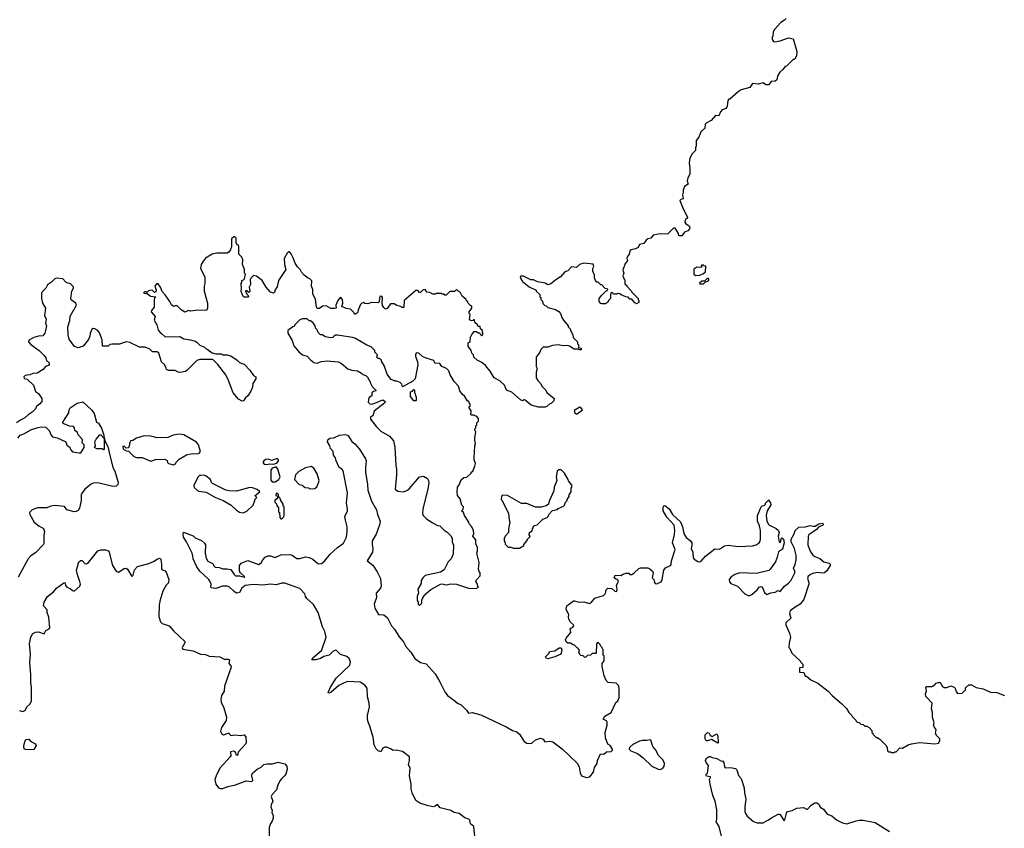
# Model space of a CAD drawing. Extents: x 2086813 to 2278017, y 548126 to 753336.
# Tile 26 of 256: x 2149136 to 2159572, y 570267 to 578842. Entities that reach past the tile are written whole.
import ezdxf

# ---------------------------------------------------------------- set-up
doc = ezdxf.new("R2010")
doc.units = 0

msp = doc.modelspace()

# ---------------------------------------------------------------- linework, layer by layer
at = {"layer": '0CON10XD'}
for points in [[(2157260, 578855), (2157243, 578837), (2157205, 578812), (2157135, 578740), (2157122, 578715), (2157120, 578665), (2157113, 578657), (2157113, 578633), (2157125, 578610), (2157135, 578608), (2157195, 578617), (2157285, 578650), (2157335, 578640), (2157372, 578505), (2157370, 578455), (2157360, 578445), (2157360, 578435), (2157345, 578420), (2157335, 578420), (2157265, 578350), (2157250, 578345), (2157226, 578314), (2157194, 578286), (2157168, 578242), (2157160, 578205), (2157145, 578190), (2157102, 578188), (2157075, 578150), (2157045, 578152), (2157015, 578172), (2156965, 578158), (2156905, 578166), (2156875, 578122), (2156782, 578098), (2156751, 578079), (2156665, 578000), (2156652, 577998), (2156643, 577987), (2156636, 577924), (2156625, 577900), (2156582, 577885), (2156564, 577866), (2156545, 577822), (2156513, 577827), (2156466, 577774), (2156414, 577746), (2156402, 577735), (2156397, 577693), (2156356, 577654), (2156334, 577596), (2156305, 577560), (2156308, 577505), (2156300, 577485), (2156300, 577455), (2156265, 577420), (2156238, 577375), (2156232, 577325), (2156239, 577265), (2156240, 577205), (2156218, 577165), (2156212, 577135), (2156222, 577098), (2156182, 577075), (2156168, 577035), (2156170, 577015), (2156162, 576985), (2156167, 576943), (2156143, 576937), (2156134, 576926), (2156161, 576855), (2156216, 576745), (2156210, 576735), (2156193, 576727), (2156188, 576695), (2156197, 576677), (2156232, 576655), (2156240, 576635), (2156237, 576623), (2156217, 576603), (2156181, 576589), (2156155, 576552), (2156122, 576552), (2156118, 576575), (2156085, 576630), (2156065, 576630), (2156005, 576570), (2155905, 576568), (2155851, 576559), (2155826, 576524), (2155795, 576517), (2155778, 576505), (2155751, 576469), (2155705, 576458), (2155690, 576425), (2155665, 576411), (2155617, 576403), (2155605, 576390), (2155598, 576355), (2155578, 576332), (2155573, 576315), (2155578, 576285), (2155554, 576256), (2155528, 576185), (2155538, 576155), (2155530, 576125), (2155542, 576092), (2155550, 576085), (2155552, 576042), (2155570, 576025), (2155570, 576015), (2155620, 575965), (2155620, 575955), (2155690, 575885), (2155692, 575872), (2155700, 575865), (2155700, 575845), (2155675, 575830), (2155668, 575838), (2155655, 575840), (2155625, 575880), (2155605, 575880), (2155585, 575900), (2155560, 575905)], [(2155560, 575905), (2155513, 575923), (2155497, 575937), (2155475, 575940), (2155465, 575930), (2155435, 575930), (2155420, 575945), (2155405, 575950), (2155398, 575925), (2155400, 575885), (2155381, 575869), (2155366, 575844), (2155345, 575830), (2155305, 575828), (2155295, 575832), (2155277, 575855), (2155280, 575885), (2155305, 575922), (2155352, 575968), (2155368, 575972), (2155370, 575985), (2155342, 575992), (2155305, 576030), (2155295, 576030), (2155268, 576058), (2155255, 576060), (2155240, 576075), (2155230, 576105), (2155230, 576135), (2155210, 576175), (2155212, 576205), (2155222, 576225), (2155215, 576250), (2155115, 576260), (2155070, 576245), (2155037, 576213), (2154985, 576220), (2154945, 576180), (2154915, 576170), (2154870, 576115), (2154820, 576085), (2154765, 576040), (2154735, 576032), (2154707, 576047), (2154625, 576062), (2154582, 576082), (2154555, 576082), (2154475, 576122), (2154448, 576122), (2154442, 576115), (2154449, 576095), (2154466, 576066), (2154535, 576010), (2154610, 575975), (2154612, 575962), (2154648, 575928), (2154650, 575905), (2154660, 575895), (2154660, 575875), (2154678, 575858), (2154682, 575832), (2154702, 575812), (2154718, 575808), (2154735, 575790), (2154815, 575768), (2154849, 575749), (2154870, 575725), (2154883, 575683), (2154900, 575655), (2154950, 575595), (2154950, 575585), (2154970, 575565), (2154975, 575550), (2154992, 575512), (2155000, 575505), (2155002, 575472), (2155050, 575425), (2155050, 575405), (2155060, 575395), (2155060, 575365), (2155088, 575358), (2155088, 575342), (2155065, 575340), (2155055, 575350), (2155015, 575350), (2154965, 575380), (2154935, 575388), (2154895, 575383), (2154845, 575393), (2154815, 575392), (2154783, 575387), (2154735, 575368), (2154685, 575370), (2154660, 575345), (2154650, 575315), (2154610, 575265), (2154610, 575165), (2154620, 575145), (2154612, 575105), (2154612, 575045), (2154627, 575017), (2154658, 574985), (2154674, 574954), (2154713, 574913), (2154725, 574890), (2154800, 574825), (2154798, 574802), (2154768, 574772), (2154755, 574770), (2154725, 574740), (2154705, 574732), (2154635, 574734), (2154556, 574756), (2154495, 574808), (2154485, 574810), (2154465, 574802), (2154445, 574810), (2154352, 574892), (2154297, 574915), (2154275, 574967), (2154225, 575013), (2154164, 575044), (2154123, 575115), (2154073, 575175), (2154036, 575206), (2153985, 575232), (2153950, 575265), (2153945, 575290), (2153930, 575305), (2153920, 575335), (2153891, 575381), (2153890, 575415), (2153910, 575425), (2153914, 575476), (2153927, 575505), (2153954, 575536), (2153977, 575537), (2153995, 575520), (2154005, 575520), (2154035, 575490), (2154048, 575515), (2154040, 575525), (2154040, 575545), (2154020, 575565), (2154018, 575588), (2153995, 575590), (2153990, 575605), (2153962, 575632), (2153958, 575658), (2153945, 575660), (2153938, 575652), (2153925, 575650), (2153905, 575660), (2153910, 575715), (2153900, 575725), (2153900, 575745), (2153930, 575785), (2153930, 575805), (2153915, 575810), (2153890, 575835), (2153885, 575850), (2153872, 575862), (2153870, 575875), (2153825, 575910), (2153810, 575945), (2153795, 575960), (2153782, 575962), (2153765, 575980), (2153745, 575960), (2153695, 575960), (2153655, 575920), (2153642, 575922), (2153635, 575930), (2153615, 575930), (2153605, 575940), (2153555, 575940), (2153545, 575930), (2153515, 575930), (2153485, 575950), (2153452, 575952), (2153435, 575980), (2153412, 575978), (2153385, 575950), (2153375, 575950), (2153355, 575970), (2153335, 575970), (2153210, 575865), (2153208, 575792), (2153185, 575790), (2153175, 575800), (2153135, 575812), (2153105, 575830), (2153075, 575830), (2153065, 575828), (2153030, 575780), (2153015, 575773), (2152995, 575790), (2152982, 575812), (2152978, 575835), (2152980, 575895), (2152975, 575907), (2152958, 575912), (2152949, 575895), (2152945, 575850), (2152935, 575840), (2152865, 575843), (2152825, 575828), (2152795, 575832), (2152782, 575842), (2152762, 575838), (2152747, 575823), (2152726, 575774), (2152717, 575733), (2152695, 575720), (2152685, 575720), (2152680, 575735), (2152641, 575771), (2152595, 575778), (2152552, 575802), (2152560, 575835), (2152558, 575875), (2152535, 575900), (2152508, 575865), (2152488, 575815), (2152490, 575785), (2152475, 575778), (2152435, 575780), (2152385, 575808), (2152345, 575803), (2152315, 575778), (2152291, 575781), (2152282, 575795), (2152272, 575875), (2152242, 575935), (2152242, 575982), (2152230, 576015), (2152232, 576072), (2152210, 576095), (2152195, 576100), (2152150, 576135), (2152124, 576164), (2152108, 576195), (2152081, 576221), (2152055, 576260), (2152033, 576323), (2152015, 576360), (2151995, 576380), (2151985, 576380), (2151970, 576365), (2151941, 576309), (2151943, 576247), (2151956, 576194), (2151880, 576075), (2151865, 576010), (2151842, 575975), (2151840, 575955), (2151825, 575942), (2151795, 575952), (2151748, 576005), (2151706, 576076), (2151645, 576122), (2151615, 576128), (2151578, 576092), (2151582, 576035), (2151570, 576005), (2151575, 575960), (2151565, 575950), (2151535, 575970), (2151530, 575965), (2151532, 575952), (2151538, 575948), (2151542, 575932), (2151558, 575918), (2151560, 575905), (2151555, 575900), (2151515, 575900), (2151500, 575915), (2151482, 575965), (2151488, 575992), (2151482, 576045), (2151490, 576055), (2151490, 576075), (2151508, 576082), (2151520, 576095), (2151530, 576145), (2151520, 576155), (2151520, 576195), (2151498, 576248), (2151500, 576295), (2151490, 576325), (2151460, 576355), (2151460, 576435), (2151455, 576450), (2151445, 576450), (2151430, 576475), (2151430, 576525), (2151418, 576538), (2151405, 576540), (2151383, 576517), (2151380, 576435), (2151372, 576405), (2151353, 576377), (2151335, 576368), (2151225, 576368), (2151175, 576357), (2151105, 576312), (2151083, 576285), (2151060, 576245), (2151052, 576205), (2151098, 576115), (2151100, 576045), (2151092, 576015), (2151092, 575965), (2151128, 575835), (2151128, 575785), (2151115, 575760), (2151025, 575762), (2150945, 575752), (2150925, 575758), (2150885, 575740), (2150847, 575767), (2150807, 575807), (2150785, 575808), (2150765, 575800), (2150747, 575817), (2150728, 575855), (2150678, 575925), (2150645, 575960), (2150628, 576005), (2150605, 576040), (2150585, 576040), (2150570, 576015), (2150582, 575975), (2150580, 575955), (2150565, 575951), (2150545, 575969), (2150525, 575974), (2150503, 575967), (2150485, 575950), (2150476, 575956), (2150460, 575955), (2150450, 575945), (2150465, 575940), (2150485, 575943), (2150522, 575912), (2150580, 575905), (2150565, 575890), (2150560, 575875), (2150562, 575795), (2150532, 575758), (2150530, 575745), (2150572, 575695), (2150562, 575655), (2150590, 575605), (2150605, 575550), (2150624, 575524), (2150638, 575515), (2150678, 575478), (2150835, 575482), (2150875, 575458), (2150945, 575448), (2150995, 575432), (2151015, 575422), (2151045, 575390), (2151095, 575370), (2151112, 575352), (2151125, 575350), (2151175, 575310), (2151215, 575300), (2151275, 575300), (2151285, 575290), (2151335, 575290), (2151375, 575277), (2151443, 575233), (2151465, 575208), (2151515, 575188), (2151576, 575126), (2151615, 575070), (2151638, 575055), (2151638, 575035), (2151608, 574985), (2151604, 574945), (2151585, 574902), (2151555, 574853), (2151528, 574832), (2151509, 574801), (2151495, 574798), (2151455, 574818), (2151398, 574885), (2151351, 575015), (2151320, 575075), (2151236, 575186), (2151185, 575240), (2151045, 575238), (2151015, 575227), (2150908, 575122), (2150895, 575113), (2150835, 575100), (2150815, 575103), (2150785, 575123), (2150715, 575122), (2150694, 575134), (2150687, 575147), (2150670, 575185), (2150640, 575215), (2150610, 575305), (2150595, 575320), (2150545, 575320), (2150517, 575347), (2150465, 575370), (2150405, 575370), (2150305, 575418), (2150265, 575428), (2150195, 575402), (2150115, 575402), (2150093, 575397), (2150075, 575380), (2150015, 575380), (2150009, 575449), (2149982, 575522), (2149965, 575548), (2149933, 575563), (2149915, 575567), (2149902, 575558), (2149883, 575517), (2149879, 575485), (2149865, 575452), (2149809, 575381), (2149755, 575363), (2149716, 575376), (2149662, 575455), (2149650, 575500), (2149647, 575585), (2149667, 575653), (2149672, 575698), (2149738, 575815), (2149732, 575835), (2149682, 575872), (2149677, 575885), (2149688, 575965), (2149708, 575995), (2149708, 576008), (2149675, 576043), (2149645, 576048), (2149625, 576058), (2149594, 576094), (2149525, 576102), (2149507, 576093), (2149475, 576058), (2149431, 576029), (2149412, 575995), (2149395, 575978)], [(2156298, 576128), (2156345, 576132), (2156385, 576152), (2156405, 576170), (2156408, 576228), (2156392, 576232), (2156385, 576240), (2156365, 576240), (2156360, 576235), (2156370, 576225), (2156357, 576213), (2156315, 576218), (2156282, 576198), (2156280, 576145), (2156298, 576128)], [(2156385, 576040), (2156402, 576058), (2156440, 576075), (2156442, 576092), (2156435, 576100), (2156420, 576095), (2156395, 576070), (2156365, 576070), (2156342, 576048), (2156345, 576040), (2156385, 576040)], [(2149395, 575978), (2149367, 575945), (2149368, 575885), (2149378, 575838), (2149408, 575785), (2149398, 575705), (2149418, 575665), (2149410, 575625), (2149422, 575595), (2149411, 575545), (2149402, 575518), (2149381, 575489), (2149335, 575488), (2149285, 575473), (2149232, 575445), (2149228, 575425), (2149255, 575398), (2149343, 575333), (2149395, 575282), (2149412, 575255), (2149420, 575225), (2149445, 575210), (2149448, 575185), (2149440, 575175), (2149410, 575165), (2149385, 575132), (2149320, 575095), (2149275, 575090), (2149245, 575077), (2149195, 575071), (2149180, 575055), (2149185, 575038), (2149215, 575030), (2149282, 574965), (2149305, 574900), (2149335, 574880), (2149370, 574825), (2149370, 574795), (2149346, 574764), (2149317, 574743), (2149299, 574711), (2149269, 574681), (2149225, 574652), (2149191, 574619), (2149145, 574596), (2149104, 574566)], [(2153375, 572630), (2153398, 572655), (2153400, 572695), (2153410, 572705), (2153410, 572715), (2153444, 572756), (2153495, 572800), (2153595, 572856), (2153615, 572859), (2153655, 572850), (2153705, 572861), (2153765, 572856), (2153895, 572813), (2153975, 572810), (2154000, 572825), (2153992, 572832), (2153988, 572855), (2153970, 572885), (2153977, 572903), (2154018, 572945), (2154017, 572977), (2154005, 572990), (2153998, 573015), (2154008, 573085), (2153982, 573185), (2153990, 573205), (2153990, 573245), (2153972, 573285), (2153972, 573325), (2153940, 573365), (2153950, 573395), (2153948, 573425), (2153928, 573465), (2153900, 573495), (2153898, 573515), (2153852, 573585), (2153840, 573615), (2153820, 573635), (2153837, 573653), (2153842, 573675), (2153823, 573693), (2153805, 573760), (2153778, 573795), (2153773, 573835), (2153778, 573885), (2153795, 573910), (2153817, 573963), (2153843, 573987), (2153875, 573990), (2153920, 574035), (2153920, 574045), (2153940, 574055), (2153962, 574108), (2153968, 574135), (2153952, 574175), (2153952, 574195), (2153960, 574325), (2153968, 574345), (2153960, 574385), (2153962, 574405), (2153970, 574475), (2153960, 574485), (2153960, 574505), (2153970, 574515), (2153970, 574535), (2153980, 574545), (2153982, 574568), (2154000, 574585), (2154000, 574615), (2153978, 574638), (2153962, 574642), (2153955, 574650), (2153925, 574650), (2153912, 574662), (2153920, 574675), (2153920, 574695), (2153900, 574725), (2153902, 574738), (2153910, 574745), (2153910, 574765), (2153900, 574775), (2153900, 574785), (2153880, 574805), (2153856, 574846), (2153825, 574870), (2153802, 574905), (2153787, 574957), (2153740, 575005), (2153698, 575078), (2153685, 575120), (2153660, 575145), (2153610, 575165), (2153588, 575198), (2153535, 575200), (2153525, 575230), (2153443, 575253), (2153405, 575270), (2153367, 575307), (2153342, 575308), (2153330, 575295), (2153330, 575275), (2153352, 575215), (2153357, 575183), (2153328, 575035), (2153305, 575008), (2153195, 574950), (2153188, 574978), (2153170, 574995), (2153135, 575008), (2153115, 575008), (2153075, 575028), (2153058, 575045), (2153030, 575085), (2153000, 575175), (2152973, 575213), (2152968, 575235), (2152945, 575250), (2152935, 575250), (2152920, 575265), (2152928, 575288), (2152900, 575315), (2152900, 575335), (2152860, 575375), (2152815, 575390), (2152695, 575462), (2152662, 575472), (2152505, 575498), (2152483, 575497), (2152465, 575482), (2152455, 575472), (2152435, 575468), (2152375, 575480), (2152345, 575500), (2152325, 575500), (2152300, 575525), (2152290, 575555), (2152272, 575572), (2152267, 575597), (2152248, 575628), (2152218, 575648), (2152205, 575650), (2152185, 575670), (2152135, 575670), (2152105, 575660), (2152052, 575605), (2152045, 575590), (2152030, 575585), (2151980, 575545), (2151978, 575518), (2152025, 575440), (2152042, 575385), (2152095, 575320), (2152135, 575290), (2152184, 575274), (2152218, 575235), (2152255, 575207), (2152285, 575200), (2152335, 575217), (2152395, 575226), (2152515, 575213), (2152548, 575195), (2152615, 575140), (2152655, 575127), (2152715, 575118), (2152760, 575095), (2152775, 575080), (2152805, 575070), (2152830, 575045), (2152830, 575035), (2152840, 575025), (2152840, 575015), (2152850, 575005), (2152850, 574995), (2152873, 574953), (2152910, 574915), (2152910, 574905), (2152885, 574900), (2152870, 574885), (2152868, 574855), (2152842, 574835), (2152832, 574815), (2152830, 574785), (2152849, 574769), (2152867, 574767), (2152902, 574775), (2152985, 574810), (2153010, 574795), (2153002, 574775), (2152895, 574690), (2152878, 574642), (2152855, 574630), (2152853, 574605), (2152919, 574525), (2152965, 574480), (2153056, 574426), (2153097, 574375), (2153111, 574311), (2153122, 574115), (2153131, 574075), (2153131, 574015), (2153116, 573865), (2153145, 573844), (2153205, 573834), (2153245, 573852), (2153265, 573869), (2153374, 573996), (2153415, 574000), (2153457, 573977), (2153471, 573955), (2153474, 573935), (2153462, 573865), (2153409, 573655), (2153407, 573605), (2153413, 573585), (2153444, 573554), (2153500, 573515), (2153565, 573480), (2153590, 573475), (2153635, 573428), (2153668, 573408), (2153705, 573370), (2153720, 573345), (2153720, 573305), (2153735, 573270), (2153732, 573175), (2153710, 573125), (2153678, 573095), (2153635, 573010), (2153596, 572984), (2153435, 572948), (2153408, 572925), (2153392, 572895), (2153392, 572865), (2153358, 572805), (2153362, 572765), (2153350, 572725), (2153350, 572685), (2153360, 572665), (2153360, 572645), (2153375, 572630)], [(2153335, 574800), (2153315, 574800), (2153280, 574845), (2153280, 574895), (2153298, 574902), (2153315, 574920), (2153320, 574915), (2153320, 574885), (2153328, 574878), (2153330, 574855), (2153340, 574845), (2153340, 574805), (2153335, 574800)], [(2149118, 574405), (2149140, 574435), (2149179, 574451), (2149262, 574495), (2149331, 574519), (2149365, 574526), (2149412, 574522), (2149448, 574485), (2149470, 574435), (2149485, 574420), (2149535, 574408), (2149618, 574368), (2149630, 574355), (2149635, 574330), (2149668, 574308), (2149673, 574283), (2149695, 574260), (2149765, 574248), (2149785, 574250), (2149818, 574305), (2149818, 574335), (2149800, 574355), (2149802, 574385), (2149798, 574395), (2149755, 574440), (2149745, 574470), (2149722, 574485), (2149718, 574515), (2149705, 574530), (2149665, 574532), (2149605, 574557), (2149594, 574564), (2149593, 574575), (2149656, 574674), (2149660, 574705), (2149672, 574725), (2149745, 574776), (2149805, 574790), (2149902, 574702), (2149927, 574665), (2149952, 574575), (2149970, 574565), (2150005, 574510), (2150029, 574435), (2150030, 574400), (2150035, 574400), (2150038, 574378), (2150070, 574315), (2150084, 574254), (2150124, 574095), (2150144, 574055), (2150180, 573935), (2150178, 573912), (2150160, 573895), (2150125, 573892), (2149965, 573930), (2149914, 573926), (2149895, 573918), (2149828, 573865), (2149792, 573815), (2149787, 573803), (2149789, 573745), (2149769, 573661), (2149755, 573637), (2149735, 573626), (2149715, 573624), (2149635, 573644), (2149610, 573680), (2149505, 573690), (2149465, 573682), (2149425, 573667), (2149324, 573666), (2149270, 573645), (2149240, 573615), (2149242, 573595), (2149288, 573515), (2149339, 573475), (2149388, 573448), (2149398, 573415), (2149392, 573375), (2149393, 573287), (2149386, 573274), (2149302, 573188), (2149255, 573157), (2149227, 573125), (2149121, 572929)], [(2155045, 574662), (2155100, 574705), (2155085, 574730), (2155075, 574732), (2155013, 574697), (2155020, 574675), (2155035, 574662), (2155045, 574662)], [(2150025, 574280), (2150012, 574292), (2149955, 574293), (2149930, 574305), (2149940, 574325), (2149932, 574365), (2149948, 574395), (2149985, 574440), (2149995, 574440), (2150030, 574400), (2150033, 574325), (2150030, 574285), (2150025, 574280)], [(2150765, 574122), (2150788, 574132), (2150795, 574150), (2150827, 574183), (2150905, 574228), (2150965, 574242), (2151022, 574238), (2151040, 574245), (2151052, 574265), (2151033, 574335), (2151012, 574362), (2150875, 574440), (2150825, 574447), (2150762, 574438), (2150705, 574411), (2150595, 574410), (2150525, 574427), (2150455, 574428), (2150374, 574406), (2150335, 574380), (2150312, 574378), (2150308, 574362), (2150300, 574355), (2150300, 574335), (2150288, 574302), (2150265, 574300), (2150245, 574320), (2150230, 574315), (2150233, 574293), (2150242, 574282), (2150258, 574278), (2150265, 574270), (2150298, 574268), (2150300, 574255), (2150320, 574235), (2150345, 574212), (2150375, 574198), (2150435, 574200), (2150525, 574162), (2150575, 574178), (2150675, 574182), (2150698, 574168), (2150702, 574145), (2150712, 574135), (2150765, 574122)], [(2152535, 574085), (2152524, 574094), (2152489, 574165), (2152482, 574195), (2152464, 574226), (2152458, 574265), (2152431, 574295), (2152422, 574325), (2152400, 574365), (2152402, 574388), (2152424, 574404), (2152465, 574410), (2152525, 574438), (2152585, 574444), (2152615, 574437), (2152658, 574368), (2152689, 574345), (2152738, 574288), (2152802, 574185), (2152808, 574165), (2152801, 574095), (2152803, 574045), (2152823, 573915), (2152827, 573855), (2152864, 573735), (2152917, 573645), (2152929, 573595), (2152956, 573525), (2152950, 573485), (2152915, 573387), (2152872, 573315), (2152872, 573275), (2152881, 573235), (2152874, 573196), (2152820, 573105), (2152879, 573059), (2152925, 572988), (2152959, 572915), (2152967, 572837), (2152962, 572815), (2152915, 572760), (2152917, 572715), (2152894, 572645), (2152902, 572602), (2152941, 572535), (2152995, 572531), (2153035, 572500), (2153076, 572415), (2153108, 572378), (2153157, 572297), (2153203, 572245), (2153230, 572195), (2153283, 572135), (2153325, 572067), (2153385, 572026), (2153445, 572012), (2153539, 571905), (2153590, 571820), (2153643, 571713), (2153671, 571675), (2153750, 571620), (2153776, 571595), (2153815, 571576), (2153871, 571521), (2153895, 571490), (2153933, 571497), (2154025, 571470), (2154301, 571341), (2154360, 571305), (2154405, 571292), (2154435, 571267), (2154485, 571189), (2154512, 571172), (2154545, 571168), (2154565, 571172), (2154605, 571207), (2154655, 571222), (2154685, 571212), (2154704, 571184), (2154755, 571191), (2154786, 571186), (2154885, 571112), (2155045, 570958), (2155065, 570920), (2155078, 570855), (2155090, 570825), (2155145, 570808), (2155180, 570815), (2155217, 570863), (2155228, 570912), (2155257, 570953), (2155260, 570985), (2155292, 571058), (2155327, 571053), (2155355, 571080), (2155405, 571082), (2155420, 571095), (2155420, 571105), (2155396, 571146), (2155370, 571160), (2155346, 571226), (2155343, 571285), (2155363, 571363), (2155363, 571393), (2155355, 571408), (2155322, 571425), (2155340, 571455), (2155407, 571495), (2155455, 571600), (2155475, 571620), (2155490, 571655), (2155492, 571745), (2155487, 571777), (2155457, 571807), (2155373, 571813), (2155352, 571835), (2155332, 571885), (2155310, 571985), (2155310, 572015), (2155330, 572045), (2155330, 572095), (2155320, 572105), (2155320, 572165), (2155312, 572172), (2155310, 572185), (2155292, 572202), (2155290, 572215), (2155265, 572240), (2155250, 572225), (2155248, 572122), (2155205, 572120), (2155187, 572103), (2155155, 572100), (2155138, 572082), (2155125, 572080), (2155108, 572098), (2155085, 572100), (2155072, 572112), (2155062, 572135), (2155070, 572155), (2155060, 572165), (2155060, 572175), (2155045, 572180), (2155018, 572208), (2155002, 572212), (2154975, 572230), (2154945, 572230), (2154930, 572245), (2154922, 572265), (2154930, 572285), (2154978, 572345), (2154970, 572385), (2154995, 572398), (2155010, 572415), (2155006, 572426), (2154974, 572454), (2154958, 572485), (2154952, 572505), (2154958, 572535), (2154934, 572574), (2154930, 572595), (2154937, 572625), (2155005, 572678), (2155015, 572680), (2155065, 572664), (2155115, 572668), (2155175, 572653), (2155196, 572664), (2155232, 572708), (2155325, 572736), (2155345, 572758), (2155353, 572797), (2155370, 572815), (2155412, 572812), (2155445, 572782), (2155465, 572780), (2155470, 572805), (2155462, 572845), (2155482, 572885), (2155475, 572902), (2155452, 572912), (2155438, 572925), (2155448, 572952), (2155512, 572948), (2155528, 572962), (2155565, 572972), (2155592, 572972), (2155605, 572960), (2155625, 572960), (2155650, 572975), (2155698, 573022), (2155715, 573028), (2155795, 573028), (2155815, 573020), (2155843, 572993), (2155852, 572975), (2155840, 572925), (2155857, 572907), (2155863, 572873), (2155872, 572862), (2155895, 572860), (2155902, 572868), (2155935, 572880), (2155946, 572905), (2155964, 573005), (2155982, 573028), (2156033, 573055), (2156041, 573065), (2156046, 573105), (2156084, 573225), (2156056, 573295), (2156078, 573382), (2156081, 573425), (2156073, 573483), (2155995, 573567), (2155956, 573635), (2155956, 573674), (2155965, 573688), (2155975, 573689), (2156021, 573655), (2156057, 573597), (2156139, 573519), (2156162, 573465), (2156175, 573395), (2156202, 573352), (2156246, 573315), (2156259, 573295), (2156261, 573269), (2156254, 573235), (2156270, 573195), (2156276, 573135), (2156285, 573121), (2156325, 573097), (2156345, 573092), (2156355, 573097), (2156405, 573153), (2156505, 573230), (2156555, 573228), (2156607, 573263), (2156645, 573269), (2156756, 573256), (2156904, 573264), (2156941, 573275), (2156973, 573295), (2156986, 573314), (2156988, 573335), (2156990, 573425), (2156978, 573475), (2156956, 573525), (2156958, 573585), (2156994, 573676), (2157005, 573687), (2157028, 573692), (2157040, 573705), (2157040, 573715), (2157075, 573750), (2157080, 573735), (2157095, 573720), (2157098, 573698), (2157060, 573635), (2157047, 573585), (2157054, 573525), (2157077, 573485), (2157155, 573446), (2157178, 573425), (2157186, 573405), (2157176, 573365), (2157185, 573302), (2157195, 573300), (2157200, 573305), (2157210, 573345), (2157215, 573348), (2157232, 573335), (2157240, 573295), (2157221, 573229), (2157179, 573201), (2157166, 573144), (2157146, 573094), (2157091, 573015), (2157075, 573001), (2156945, 572969), (2156770, 572975), (2156715, 572960), (2156675, 572931), (2156656, 572905), (2156661, 572881), (2156675, 572864), (2156745, 572834), (2156823, 572753), (2156856, 572736), (2156875, 572736), (2156895, 572746), (2156954, 572795), (2156975, 572824), (2156995, 572832), (2157007, 572827), (2157029, 572769), (2157055, 572746), (2157097, 572763), (2157145, 572772), (2157175, 572789), (2157195, 572780), (2157244, 572836), (2157285, 572866), (2157315, 572900), (2157352, 572975), (2157351, 572995), (2157338, 573025), (2157355, 573065), (2157367, 573115), (2157367, 573165), (2157350, 573235), (2157312, 573305), (2157312, 573335), (2157345, 573390), (2157354, 573426), (2157395, 573461), (2157465, 573466), (2157515, 573480), (2157545, 573470), (2157568, 573472), (2157605, 573498), (2157648, 573505), (2157652, 573485), (2157645, 573478), (2157606, 573464), (2157583, 573435), (2157499, 573381), (2157494, 573366), (2157490, 573275), (2157516, 573206), (2157544, 573164), (2157565, 573149), (2157618, 573128), (2157660, 573095), (2157715, 573079), (2157725, 573068), (2157726, 573055), (2157692, 572998), (2157665, 572978), (2157645, 572972), (2157595, 572980), (2157555, 572972), (2157525, 572961), (2157495, 572941), (2157486, 572915), (2157499, 572875), (2157499, 572855), (2157448, 572695), (2157410, 572645), (2157355, 572614), (2157302, 572575), (2157294, 572545), (2157309, 572495), (2157258, 572445), (2157257, 572427), (2157296, 572336), (2157307, 572295), (2157292, 572235), (2157290, 572185), (2157300, 572175), (2157320, 572125), (2157410, 572045), (2157412, 572032), (2157437, 572007), (2157438, 571972), (2157405, 571970), (2157400, 571965), (2157402, 571922), (2157448, 571918), (2157462, 571882), (2157475, 571880), (2157523, 571843), (2157596, 571806), (2157705, 571722), (2157748, 571675), (2157849, 571589), (2157899, 571539), (2157924, 571494), (2157958, 571465), (2157965, 571450), (2158000, 571415), (2158002, 571402), (2158012, 571392), (2158035, 571390), (2158052, 571372), (2158075, 571370), (2158095, 571350), (2158115, 571350), (2158140, 571335), (2158170, 571305), (2158170, 571285), (2158178, 571278), (2158182, 571262), (2158215, 571230), (2158225, 571230), (2158253, 571213), (2158315, 571150), (2158330, 571125), (2158335, 571090), (2158345, 571080), (2158368, 571078), (2158375, 571070), (2158405, 571070), (2158412, 571078), (2158425, 571080), (2158465, 571120), (2158495, 571118), (2158555, 571151), (2158588, 571162), (2158675, 571178), (2158835, 571163), (2158875, 571172), (2158890, 571195), (2158890, 571215), (2158857, 571247), (2158843, 571273), (2158852, 571315), (2158832, 571335), (2158822, 571365), (2158828, 571385), (2158812, 571445), (2158812, 571495), (2158802, 571535), (2158808, 571595), (2158739, 571665), (2158736, 571694), (2158748, 571725), (2158740, 571765), (2158745, 571770), (2158805, 571770), (2158815, 571780), (2158825, 571780), (2158850, 571805), (2158885, 571818), (2158898, 571808), (2158914, 571774), (2158935, 571761), (2158965, 571761), (2159005, 571777), (2159040, 571765), (2159050, 571755), (2159058, 571725), (2159075, 571698), (2159125, 571700), (2159135, 571710)], [(2151755, 574124), (2151785, 574134), (2151815, 574128), (2151839, 574131), (2151866, 574144), (2151880, 574165), (2151880, 574175), (2151865, 574190), (2151805, 574169), (2151772, 574182), (2151745, 574179), (2151725, 574165), (2151715, 574145), (2151728, 574128), (2151755, 574124)], [(2152208, 573868), (2152265, 573870), (2152285, 573890), (2152305, 573930), (2152310, 573955), (2152291, 574025), (2152255, 574087), (2152225, 574103), (2152165, 574090), (2152095, 574053), (2152058, 574015), (2152050, 573965), (2152100, 573915), (2152130, 573905), (2152163, 573883), (2152197, 573877), (2152208, 573868)], [(2153960, 570185), (2153950, 570285), (2153914, 570314), (2153907, 570355), (2153898, 570365), (2153855, 570377), (2153795, 570423), (2153742, 570435), (2153705, 570458), (2153594, 570484), (2153565, 570520), (2153539, 570501), (2153515, 570497), (2153455, 570508), (2153376, 570534), (2153335, 570562), (2153295, 570645), (2153285, 570685), (2153284, 570735), (2153268, 570825), (2153274, 570904), (2153258, 570945), (2153267, 570985), (2153267, 571025), (2153195, 571081), (2153125, 571096), (2153095, 571091), (2153065, 571111), (2153025, 571127), (2153005, 571127), (2152984, 571116), (2152965, 571080), (2152935, 571090), (2152915, 571110), (2152893, 571153), (2152882, 571235), (2152848, 571352), (2152828, 571405), (2152822, 571435), (2152822, 571465), (2152843, 571555), (2152841, 571595), (2152822, 571662), (2152819, 571755), (2152795, 571784), (2152744, 571816), (2152615, 571824), (2152575, 571811), (2152519, 571781), (2152435, 571707), (2152415, 571700), (2152406, 571706), (2152431, 571765), (2152489, 571861), (2152634, 571996), (2152642, 572032), (2152628, 572068), (2152605, 572091), (2152535, 572111), (2152495, 572153), (2152485, 572157), (2152455, 572142), (2152416, 572104), (2152361, 572089), (2152325, 572067), (2152275, 572054), (2152234, 572054), (2152243, 572075), (2152336, 572154), (2152341, 572169), (2152386, 572295), (2152369, 572355), (2152345, 572405), (2152300, 572555), (2152252, 572642), (2152180, 572705), (2152167, 572725), (2152159, 572755), (2152105, 572811), (2151945, 572867), (2151915, 572866), (2151855, 572851), (2151795, 572855), (2151715, 572847), (2151615, 572854), (2151525, 572842), (2151491, 572815), (2151465, 572768), (2151435, 572762), (2151408, 572778), (2151355, 572827), (2151335, 572836), (2151285, 572836), (2151215, 572811), (2151166, 572816), (2151161, 572825), (2151164, 572855), (2151151, 572889), (2151141, 572905), (2151045, 572994), (2151015, 573042), (2150974, 573125), (2150972, 573155), (2150963, 573185), (2150906, 573306), (2150874, 573355), (2150868, 573385), (2150872, 573408), (2150975, 573368), (2150995, 573348), (2151065, 573318), (2151095, 573292), (2151107, 573273), (2151102, 573185), (2151113, 573133), (2151131, 573101), (2151180, 573075), (2151190, 573065), (2151190, 573055), (2151208, 573038), (2151252, 573032), (2151288, 573018), (2151335, 573020), (2151373, 573013), (2151408, 572958), (2151424, 572944), (2151465, 572944), (2151515, 572929), (2151523, 572935), (2151477, 572977), (2151466, 572995), (2151466, 573055), (2151485, 573080), (2151555, 573108), (2151666, 573064), (2151695, 573082), (2151712, 573115), (2151738, 573142), (2151765, 573158), (2151795, 573157), (2151845, 573141), (2151905, 573166), (2151998, 573172), (2152025, 573164), (2152075, 573129), (2152105, 573130), (2152165, 573147), (2152205, 573140), (2152245, 573121), (2152295, 573074), (2152315, 573071), (2152335, 573077), (2152368, 573102), (2152428, 573175), (2152505, 573246), (2152568, 573292), (2152600, 573355), (2152608, 573415), (2152608, 573465), (2152589, 573535), (2152584, 573575), (2152609, 573635), (2152611, 573655), (2152600, 573715), (2152611, 573825), (2152565, 574058), (2152555, 574074), (2152535, 574085)], [(2151505, 573613), (2151545, 573632), (2151610, 573695), (2151620, 573725), (2151630, 573735), (2151630, 573755), (2151650, 573775), (2151632, 573792), (2151632, 573798), (2151680, 573835), (2151655, 573860), (2151605, 573878), (2151575, 573880), (2151435, 573843), (2151355, 573847), (2151320, 573855), (2151180, 573925), (2151170, 573935), (2151160, 573965), (2151113, 574003), (2151085, 574011), (2151055, 574010), (2151042, 574008), (2151028, 573995), (2150982, 573905), (2150985, 573883), (2151020, 573850), (2151035, 573841), (2151112, 573832), (2151205, 573780), (2151294, 573744), (2151376, 573696), (2151435, 573640), (2151465, 573620), (2151505, 573613)], [(2151845, 573940), (2151883, 573967), (2151897, 573995), (2151874, 574075), (2151855, 574099), (2151814, 574086), (2151799, 574065), (2151798, 573958), (2151813, 573943), (2151845, 573940)], [(2154435, 573240), (2154480, 573265), (2154480, 573275), (2154520, 573325), (2154520, 573335), (2154548, 573362), (2154538, 573378), (2154540, 573405), (2154568, 573422), (2154570, 573445), (2154580, 573455), (2154580, 573465), (2154593, 573477), (2154620, 573485), (2154680, 573545), (2154726, 573564), (2154738, 573575), (2154744, 573596), (2154782, 573638), (2154835, 573650), (2154845, 573660), (2154900, 573685), (2154910, 573695), (2154920, 573725), (2154940, 573745), (2154940, 573755), (2154960, 573785), (2154960, 573805), (2154980, 573835), (2154980, 573875), (2154990, 573885), (2154990, 573905), (2154952, 573952), (2154950, 573965), (2154910, 574035), (2154875, 574068), (2154851, 574069), (2154832, 574055), (2154823, 573995), (2154828, 573955), (2154803, 573885), (2154798, 573845), (2154748, 573735), (2154740, 573705), (2154715, 573688), (2154665, 573672), (2154605, 573672), (2154512, 573712), (2154455, 573712), (2154307, 573797), (2154255, 573800), (2154242, 573788), (2154240, 573755), (2154250, 573745), (2154318, 573605), (2154323, 573537), (2154332, 573515), (2154318, 573445), (2154317, 573403), (2154285, 573370), (2154270, 573345), (2154270, 573315), (2154280, 573305), (2154282, 573282), (2154315, 573250), (2154345, 573250), (2154365, 573240), (2154435, 573240)], [(2151915, 573550), (2151935, 573570), (2151940, 573585), (2151940, 573675), (2151930, 573685), (2151930, 573705), (2151902, 573752), (2151898, 573768), (2151880, 573785), (2151878, 573808), (2151868, 573818), (2151855, 573820), (2151850, 573795), (2151868, 573788), (2151870, 573765), (2151842, 573748), (2151840, 573725), (2151858, 573708), (2151862, 573692), (2151880, 573665), (2151880, 573625), (2151890, 573615), (2151893, 573563), (2151905, 573550), (2151915, 573550)], [(2149135, 571516), (2149165, 571507), (2149193, 571517), (2149211, 571555), (2149245, 571584), (2149263, 571615), (2149262, 571765), (2149253, 571815), (2149253, 571895), (2149242, 572025), (2149251, 572115), (2149240, 572225), (2149254, 572295), (2149274, 572335), (2149302, 572348), (2149335, 572351), (2149395, 572330), (2149412, 572365), (2149448, 572382), (2149456, 572395), (2149444, 572505), (2149428, 572555), (2149426, 572586), (2149390, 572625), (2149396, 572665), (2149430, 572725), (2149494, 572775), (2149526, 572815), (2149605, 572870), (2149615, 572873), (2149621, 572845), (2149635, 572825), (2149670, 572810), (2149695, 572788), (2149715, 572783), (2149775, 572835), (2149780, 572855), (2149775, 572884), (2149749, 572955), (2149739, 573005), (2149764, 573095), (2149785, 573108), (2149798, 573108), (2149825, 573077), (2149845, 573073), (2149865, 573087), (2149965, 573209), (2149995, 573221), (2150045, 573221), (2150071, 573215), (2150081, 573205), (2150121, 573055), (2150159, 572995), (2150185, 572984), (2150245, 573022), (2150265, 573026), (2150279, 573015), (2150325, 572939), (2150339, 572951), (2150352, 573008), (2150385, 573044), (2150506, 573074), (2150554, 573096), (2150595, 573123), (2150615, 573132), (2150625, 573130), (2150632, 573122), (2150640, 573065), (2150638, 573018), (2150645, 573010), (2150679, 572999), (2150690, 572985), (2150716, 572906), (2150715, 572872), (2150690, 572845), (2150655, 572782), (2150621, 572675), (2150614, 572635), (2150610, 572515), (2150627, 572457), (2150648, 572438), (2150722, 572415), (2150765, 572362), (2150885, 572250), (2150888, 572235), (2150858, 572185), (2150865, 572168), (2150975, 572148), (2151054, 572114), (2151105, 572110), (2151145, 572093), (2151256, 572086), (2151305, 572060), (2151345, 572062), (2151360, 572055), (2151353, 572015), (2151375, 571992), (2151379, 571975), (2151307, 571775), (2151305, 571722), (2151277, 571675), (2151268, 571635), (2151270, 571605), (2151300, 571545), (2151330, 571445), (2151325, 571412), (2151276, 571336), (2151266, 571295), (2151275, 571273), (2151295, 571260), (2151345, 571278), (2151356, 571276), (2151360, 571265), (2151375, 571252), (2151415, 571260), (2151475, 571253), (2151515, 571260), (2151532, 571235), (2151536, 571176), (2151530, 571160), (2151452, 571075), (2151445, 571040), (2151432, 571045), (2151427, 571067), (2151415, 571082), (2151404, 571086), (2151372, 571078), (2151373, 571037), (2151368, 571025), (2151259, 570905), (2151218, 570825), (2151206, 570785), (2151214, 570735), (2151245, 570696), (2151265, 570688), (2151285, 570691), (2151345, 570712), (2151425, 570729), (2151538, 570772), (2151597, 570763), (2151608, 570775), (2151605, 570800), (2151597, 570815), (2151597, 570835), (2151605, 570852), (2151654, 570896), (2151695, 570917), (2151725, 570944), (2151755, 570952), (2151815, 570952), (2151875, 570968), (2151945, 570952), (2151967, 570927), (2151970, 570895), (2151957, 570843), (2151941, 570819), (2151914, 570796), (2151895, 570770), (2151872, 570725), (2151858, 570675), (2151814, 570626), (2151803, 570605), (2151820, 570555), (2151800, 570515), (2151798, 570495), (2151812, 570455), (2151810, 570435), (2151822, 570405), (2151822, 570375), (2151810, 570335), (2151793, 570317), (2151780, 570275), (2151780, 570185)], [(2154735, 572064), (2154715, 572073), (2154711, 572085), (2154742, 572118), (2154756, 572144), (2154810, 572150), (2154855, 572183), (2154875, 572180), (2154882, 572155), (2154877, 572125), (2154865, 572112), (2154808, 572085), (2154735, 572064)], [(2159135, 571710), (2159160, 571735), (2159162, 571758), (2159195, 571790), (2159225, 571790), (2159275, 571760), (2159347, 571747), (2159425, 571710), (2159495, 571708), (2159575, 571677)], [(2156535, 571172), (2156468, 571208), (2156425, 571194), (2156412, 571195), (2156401, 571215), (2156403, 571257), (2156425, 571282), (2156445, 571277), (2156456, 571255), (2156475, 571241), (2156525, 571268), (2156536, 571245), (2156540, 571175), (2156535, 571172)], [(2149255, 571098), (2149197, 571103), (2149185, 571112), (2149180, 571135), (2149185, 571160), (2149194, 571196), (2149205, 571210), (2149232, 571212), (2149255, 571188), (2149302, 571165), (2149310, 571145), (2149285, 571102), (2149255, 571098)], [(2155925, 570892), (2155948, 570902), (2155968, 570922), (2155970, 570955), (2155955, 570990), (2155903, 571043), (2155884, 571094), (2155846, 571136), (2155825, 571202), (2155815, 571207), (2155785, 571198), (2155735, 571200), (2155705, 571193), (2155635, 571157), (2155600, 571125), (2155598, 571108), (2155615, 571090), (2155685, 571062), (2155746, 571016), (2155835, 570928), (2155903, 570893), (2155925, 570892)], [(2156574, 570184), (2156550, 570285), (2156519, 570335), (2156526, 570365), (2156527, 570465), (2156507, 570557), (2156484, 570615), (2156454, 570734), (2156448, 570785), (2156460, 570805), (2156458, 570815), (2156415, 570822), (2156410, 570835), (2156426, 570854), (2156437, 570935), (2156414, 570965), (2156406, 570986), (2156413, 571007), (2156445, 571028), (2156455, 571030), (2156475, 571019), (2156525, 571007), (2156575, 570980), (2156585, 570982), (2156599, 570965), (2156605, 570920), (2156615, 570908), (2156672, 570912), (2156725, 570900), (2156737, 570887), (2156756, 570826), (2156784, 570794), (2156816, 570696), (2156817, 570645), (2156834, 570575), (2156822, 570495), (2156824, 570446), (2156829, 570425), (2156846, 570395), (2156915, 570339), (2156954, 570324), (2157015, 570326), (2157066, 570354), (2157105, 570380), (2157174, 570416), (2157185, 570416), (2157195, 570413), (2157235, 570350), (2157245, 570358), (2157263, 570427), (2157275, 570446), (2157325, 570458), (2157375, 570482), (2157445, 570489), (2157475, 570470), (2157485, 570470), (2157526, 570514), (2157564, 570536), (2157585, 570538), (2157608, 570525), (2157621, 570491), (2157655, 570469), (2157695, 570416), (2157745, 570401), (2157795, 570357), (2157858, 570325), (2157905, 570314), (2158002, 570348), (2158035, 570354), (2158075, 570354), (2158205, 570328), (2158355, 570235)]]:
    msp.add_lwpolyline(points, dxfattribs=at)

doc.saveas('drawing.dxf')
